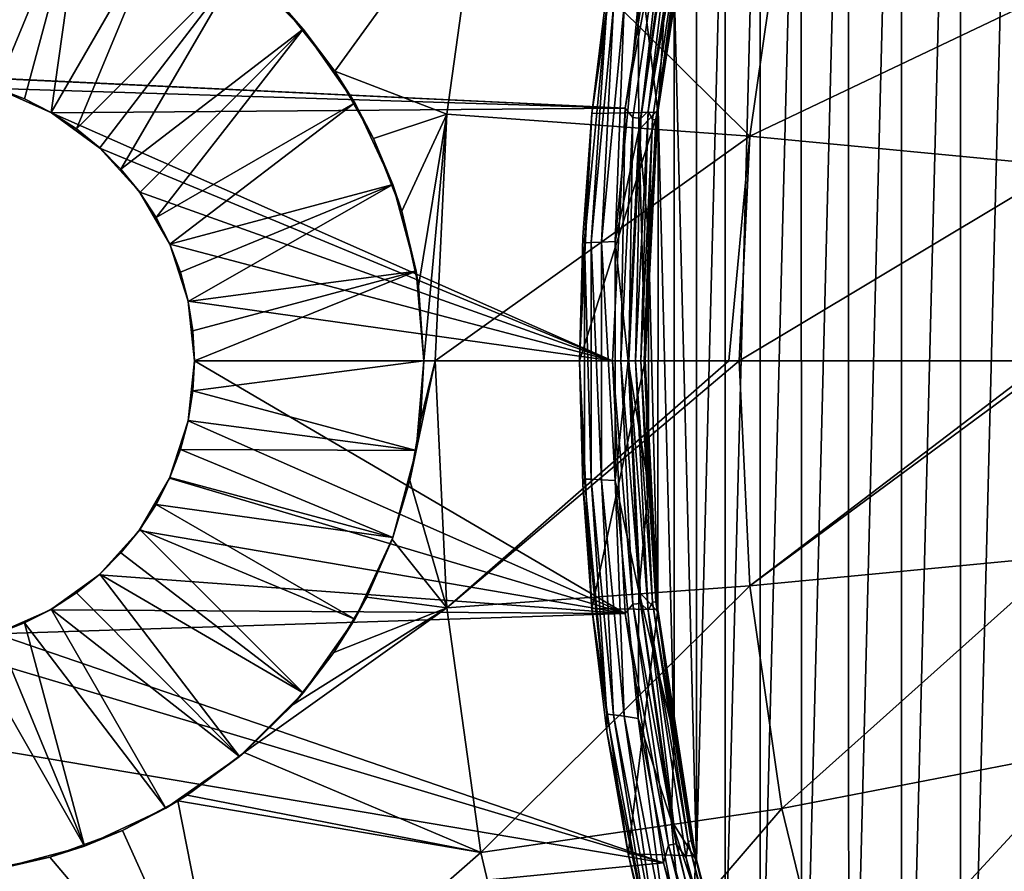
# Model space of a CAD drawing. Header units: millimetres. Extents: x -25 to 25, y -25 to 25.
# Tile 10 of 43: x -18.8 to -12.8, y -3.1 to 2.1. Entities that reach past the tile are written whole.
import ezdxf

# ---------------------------------------------------------------- set-up
doc = ezdxf.new("R2010")
doc.units = ezdxf.units.MM
doc.header["$LTSCALE"] = 65.185185
for name, color, linetype in [('1', 7, 'CONTINUOUS'), ('2', 7, 'CONTINUOUS'), ('3', 7, 'CONTINUOUS'), ('33', 7, 'CONTINUOUS'), ('34', 7, 'CONTINUOUS'), ('35', 7, 'CONTINUOUS'), ('36', 7, 'CONTINUOUS'), ('37', 7, 'CONTINUOUS'), ('38', 7, 'CONTINUOUS'), ('4', 7, 'CONTINUOUS'), ('5', 7, 'CONTINUOUS'), ('55', 7, 'CONTINUOUS'), ('56', 7, 'CONTINUOUS'), ('57', 7, 'CONTINUOUS'), ('58', 7, 'CONTINUOUS'), ('75', 7, 'CONTINUOUS'), ('76', 7, 'CONTINUOUS'), ('77', 7, 'CONTINUOUS'), ('78', 7, 'CONTINUOUS'), ('9', 7, 'CONTINUOUS')]:
    doc.layers.add(name, color=color, linetype=linetype)

msp = doc.modelspace()

# ---------------------------------------------------------------- linework, layer by layer
at = {"layer": '1', "linetype": 'Continuous'}
for points in [[(-14.6929, 3.0195, 3.8), (-14.923, 1.5175, 3.8), (-14.6929, 3.0195, 2.7), (-14.6929, 3.0195, 3.8)], [(-14.6929, 3.0195, 2.7), (-14.923, 1.5175, 3.8), (-14.923, 1.5175, 2.7), (-14.6929, 3.0195, 2.7)], [(-14.923, 1.5175, 2.7), (-15, 0, 3.8), (-15, 0, 2.7), (-14.923, 1.5175, 2.7)], [(-14.923, 1.5175, 3.8), (-15, 0, 3.8), (-14.923, 1.5175, 2.7), (-14.923, 1.5175, 3.8)]]:
    msp.add_3dface(points, dxfattribs=at)
at = {"layer": '2', "linetype": 'Continuous'}
for points in [[(-15, 0, 2.7), (-15, 0, 3.8), (-14.923, -1.5175, 3.8), (-15, 0, 2.7)], [(-15, 0, 2.7), (-14.923, -1.5175, 3.8), (-14.923, -1.5175, 2.7), (-15, 0, 2.7)], [(-14.923, -1.5175, 3.8), (-14.6929, -3.0195, 3.8), (-14.923, -1.5175, 2.7), (-14.923, -1.5175, 3.8)], [(-14.923, -1.5175, 2.7), (-14.6929, -3.0195, 3.8), (-14.6929, -3.0195, 2.7), (-14.923, -1.5175, 2.7)], [(-14.6929, -3.0195, 2.7), (-14.3121, -4.4904, 3.8), (-14.3121, -4.4904, 2.7), (-14.6929, -3.0195, 2.7)], [(-14.6929, -3.0195, 3.8), (-14.3121, -4.4904, 3.8), (-14.6929, -3.0195, 2.7), (-14.6929, -3.0195, 3.8)]]:
    msp.add_3dface(points, dxfattribs=at)
at = {"layer": '3', "linetype": 'Continuous'}
for points in [[(-21.6836, 3.717, 2.5), (-14.8869, 3.0685, 2.5), (-21.9207, 1.866, 2.5), (-21.6836, 3.717, 2.5)], [(-14.8869, 3.0685, 2.5), (-15.1214, 1.5434, 2.5), (-21.9207, 1.866, 2.5), (-14.8869, 3.0685, 2.5)], [(-21.9207, 1.866, 2.5), (-15.1214, 1.5434, 2.5), (-19.3145, 1.74, 2.5), (-21.9207, 1.866, 2.5)], [(-19.3145, 1.74, 2.5), (-15.1214, 1.5434, 2.5), (-18.9569, 1.6635, 2.5), (-19.3145, 1.74, 2.5)], [(-18.9569, 1.6635, 2.5), (-15.1214, 1.5434, 2.5), (-18.6227, 1.5141, 2.5), (-18.9569, 1.6635, 2.5)], [(-15.1214, 1.5434, 2.5), (-15.2, 0, 2.5), (-18.6227, 1.5141, 2.5), (-15.1214, 1.5434, 2.5)], [(-18.6227, 1.5141, 2.5), (-15.2, 0, 2.5), (-18.3276, 1.2992, 2.5), (-18.6227, 1.5141, 2.5)], [(-18.3276, 1.2992, 2.5), (-15.2, 0, 2.5), (-18.0846, 1.029, 2.5), (-18.3276, 1.2992, 2.5)], [(-18.0846, 1.029, 2.5), (-15.2, 0, 2.5), (-17.9017, 0.7125, 2.5), (-18.0846, 1.029, 2.5)], [(-17.9017, 0.7125, 2.5), (-15.2, 0, 2.5), (-17.7883, 0.3643, 2.5), (-17.9017, 0.7125, 2.5)], [(-15.2, 0, 2.5), (-17.75, 0, 2.5), (-17.7883, 0.3643, 2.5), (-15.2, 0, 2.5)], [(-17.75, 0, 2.5), (-15.1217, -1.5403, 2.5), (-17.7887, -0.3659, 2.5), (-17.75, 0, 2.5)], [(-15.2, 0, 2.5), (-15.1217, -1.5403, 2.5), (-17.75, 0, 2.5), (-15.2, 0, 2.5)], [(-17.7887, -0.3659, 2.5), (-15.1217, -1.5403, 2.5), (-17.9033, -0.7161, 2.5), (-17.7887, -0.3659, 2.5)], [(-17.9033, -0.7161, 2.5), (-15.1217, -1.5403, 2.5), (-18.0882, -1.034, 2.5), (-17.9033, -0.7161, 2.5)], [(-18.0882, -1.034, 2.5), (-15.1217, -1.5403, 2.5), (-18.3332, -1.3043, 2.5), (-18.0882, -1.034, 2.5)], [(-18.3332, -1.3043, 2.5), (-15.1217, -1.5403, 2.5), (-18.6292, -1.5179, 2.5), (-18.3332, -1.3043, 2.5)], [(-18.6292, -1.5179, 2.5), (-15.1217, -1.5403, 2.5), (-18.9632, -1.6655, 2.5), (-18.6292, -1.5179, 2.5)], [(-15.1217, -1.5403, 2.5), (-14.8882, -3.0625, 2.5), (-18.9632, -1.6655, 2.5), (-15.1217, -1.5403, 2.5)], [(-18.9632, -1.6655, 2.5), (-14.8882, -3.0625, 2.5), (-19.3203, -1.7407, 2.5), (-18.9632, -1.6655, 2.5)], [(-14.8882, -3.0625, 2.5), (-21.9201, -1.8723, 2.5), (-19.3203, -1.7407, 2.5), (-14.8882, -3.0625, 2.5)], [(-21.9201, -1.8723, 2.5), (-14.8882, -3.0625, 2.5), (-21.682, -3.7267, 2.5), (-21.9201, -1.8723, 2.5)], [(-14.8882, -3.0625, 2.5), (-14.502, -4.5531, 2.5), (-21.682, -3.7267, 2.5), (-14.8882, -3.0625, 2.5)]]:
    msp.add_3dface(points, dxfattribs=at)
at = {"layer": '33', "linetype": 'Continuous'}
for points in [[(-18.9592, 1.6643, 2.7), (-18.9569, 1.6635, 2.5), (-18.7882, 1.5987, 2.7), (-18.9592, 1.6643, 2.7)], [(-18.9569, 1.6635, 2.5), (-18.6227, 1.5141, 2.5), (-18.7882, 1.5987, 2.7), (-18.9569, 1.6635, 2.5)], [(-18.7882, 1.5987, 2.7), (-18.6227, 1.5141, 2.5), (-18.625, 1.5155, 2.7), (-18.7882, 1.5987, 2.7)], [(-18.625, 1.5155, 2.7), (-18.6227, 1.5141, 2.5), (-18.4714, 1.4158, 2.7), (-18.625, 1.5155, 2.7)], [(-18.6227, 1.5141, 2.5), (-18.3276, 1.2992, 2.5), (-18.4714, 1.4158, 2.7), (-18.6227, 1.5141, 2.5)], [(-18.4714, 1.4158, 2.7), (-18.3276, 1.2992, 2.5), (-18.329, 1.3005, 2.7), (-18.4714, 1.4158, 2.7)], [(-18.329, 1.3005, 2.7), (-18.3276, 1.2992, 2.5), (-18.1995, 1.171, 2.7), (-18.329, 1.3005, 2.7)], [(-18.3276, 1.2992, 2.5), (-18.0846, 1.029, 2.5), (-18.1995, 1.171, 2.7), (-18.3276, 1.2992, 2.5)], [(-18.1995, 1.171, 2.7), (-18.0846, 1.029, 2.5), (-18.0842, 1.0286, 2.7), (-18.1995, 1.171, 2.7)], [(-18.0846, 1.029, 2.5), (-17.9017, 0.7125, 2.5), (-18.0842, 1.0286, 2.7), (-18.0846, 1.029, 2.5)], [(-18.0842, 1.0286, 2.7), (-17.9017, 0.7125, 2.5), (-17.9845, 0.875, 2.7), (-18.0842, 1.0286, 2.7)], [(-17.9845, 0.875, 2.7), (-17.9017, 0.7125, 2.5), (-17.9013, 0.7118, 2.7), (-17.9845, 0.875, 2.7)], [(-17.9017, 0.7125, 2.5), (-17.7883, 0.3643, 2.5), (-17.9013, 0.7118, 2.7), (-17.9017, 0.7125, 2.5)], [(-17.9013, 0.7118, 2.7), (-17.7883, 0.3643, 2.5), (-17.8357, 0.5408, 2.7), (-17.9013, 0.7118, 2.7)], [(-17.8357, 0.5408, 2.7), (-17.7883, 0.3643, 2.5), (-17.7882, 0.3638, 2.7), (-17.8357, 0.5408, 2.7)], [(-17.7883, 0.3643, 2.5), (-17.75, 0, 2.5), (-17.7882, 0.3638, 2.7), (-17.7883, 0.3643, 2.5)], [(-17.7882, 0.3638, 2.7), (-17.75, 0, 2.5), (-17.7596, 0.1829, 2.7), (-17.7882, 0.3638, 2.7)], [(-17.7596, 0.1829, 2.7), (-17.75, 0, 2.5), (-17.75, 0, 2.7), (-17.7596, 0.1829, 2.7)]]:
    msp.add_3dface(points, dxfattribs=at)
at = {"layer": '34', "linetype": 'Continuous'}
for points in [[(-17.75, 0, 2.5), (-17.7887, -0.3659, 2.5), (-17.75, 0, 2.7), (-17.75, 0, 2.5)], [(-17.75, 0, 2.7), (-17.7887, -0.3659, 2.5), (-17.7596, -0.1829, 2.7), (-17.75, 0, 2.7)], [(-17.7596, -0.1829, 2.7), (-17.7887, -0.3659, 2.5), (-17.7882, -0.3638, 2.7), (-17.7596, -0.1829, 2.7)], [(-17.7887, -0.3659, 2.5), (-17.9033, -0.7161, 2.5), (-17.8357, -0.5408, 2.7), (-17.7887, -0.3659, 2.5)], [(-17.7882, -0.3638, 2.7), (-17.7887, -0.3659, 2.5), (-17.8357, -0.5408, 2.7), (-17.7882, -0.3638, 2.7)], [(-17.8357, -0.5408, 2.7), (-17.9033, -0.7161, 2.5), (-17.9013, -0.7118, 2.7), (-17.8357, -0.5408, 2.7)], [(-17.9033, -0.7161, 2.5), (-18.0882, -1.034, 2.5), (-17.9845, -0.875, 2.7), (-17.9033, -0.7161, 2.5)], [(-17.9013, -0.7118, 2.7), (-17.9033, -0.7161, 2.5), (-17.9845, -0.875, 2.7), (-17.9013, -0.7118, 2.7)], [(-17.9845, -0.875, 2.7), (-18.0882, -1.034, 2.5), (-18.0842, -1.0286, 2.7), (-17.9845, -0.875, 2.7)], [(-18.0882, -1.034, 2.5), (-18.3332, -1.3043, 2.5), (-18.1995, -1.171, 2.7), (-18.0882, -1.034, 2.5)], [(-18.0842, -1.0286, 2.7), (-18.0882, -1.034, 2.5), (-18.1995, -1.171, 2.7), (-18.0842, -1.0286, 2.7)], [(-18.1995, -1.171, 2.7), (-18.3332, -1.3043, 2.5), (-18.329, -1.3005, 2.7), (-18.1995, -1.171, 2.7)], [(-18.3332, -1.3043, 2.5), (-18.6292, -1.5179, 2.5), (-18.4714, -1.4158, 2.7), (-18.3332, -1.3043, 2.5)], [(-18.329, -1.3005, 2.7), (-18.3332, -1.3043, 2.5), (-18.4714, -1.4158, 2.7), (-18.329, -1.3005, 2.7)], [(-18.4714, -1.4158, 2.7), (-18.6292, -1.5179, 2.5), (-18.625, -1.5155, 2.7), (-18.4714, -1.4158, 2.7)], [(-18.6292, -1.5179, 2.5), (-18.9632, -1.6655, 2.5), (-18.7882, -1.5987, 2.7), (-18.6292, -1.5179, 2.5)], [(-18.625, -1.5155, 2.7), (-18.6292, -1.5179, 2.5), (-18.7882, -1.5987, 2.7), (-18.625, -1.5155, 2.7)], [(-18.7882, -1.5987, 2.7), (-18.9632, -1.6655, 2.5), (-18.9592, -1.6643, 2.7), (-18.7882, -1.5987, 2.7)]]:
    msp.add_3dface(points, dxfattribs=at)
at = {"layer": '35', "linetype": 'Continuous'}
for points in [[(-17.087, 2.0248, 4.1), (-17.451, 2.3925, 9.4082), (-17.4752, 2.413, 4.1), (-17.087, 2.0248, 4.1)], [(-17.1886, 2.1401, 9.6124), (-17.451, 2.3925, 9.4082), (-17.087, 2.0248, 4.1), (-17.1886, 2.1401, 9.6124)], [(-16.8935, 1.7687, 9.8403), (-17.1886, 2.1401, 9.6124), (-17.087, 2.0248, 4.1), (-16.8935, 1.7687, 9.8403)], [(-16.772, 1.575, 4.1), (-16.8935, 1.7687, 9.8403), (-17.087, 2.0248, 4.1), (-16.772, 1.575, 4.1)], [(-16.6571, 1.3566, 10.0213), (-16.8935, 1.7687, 9.8403), (-16.772, 1.575, 4.1), (-16.6571, 1.3566, 10.0213)], [(-16.54, 1.0774, 4.1), (-16.6571, 1.3566, 10.0213), (-16.772, 1.575, 4.1), (-16.54, 1.0774, 4.1)], [(-16.4858, 0.9148, 10.1516), (-16.6571, 1.3566, 10.0213), (-16.54, 1.0774, 4.1), (-16.4858, 0.9148, 10.1516)], [(-16.3979, 0.547, 4.1), (-16.4858, 0.9148, 10.1516), (-16.54, 1.0774, 4.1), (-16.3979, 0.547, 4.1)], [(-16.3833, 0.4566, 10.2293), (-16.4858, 0.9148, 10.1516), (-16.3979, 0.547, 4.1), (-16.3833, 0.4566, 10.2293)], [(-16.35, 0, 4.1), (-16.3833, 0.4566, 10.2293), (-16.3979, 0.547, 4.1), (-16.35, 0, 4.1)], [(-16.35, 0, 10.2537), (-16.3833, 0.4566, 10.2293), (-16.35, 0, 4.1), (-16.35, 0, 10.2537)]]:
    msp.add_3dface(points, dxfattribs=at)
at = {"layer": '36', "linetype": 'Continuous'}
for points in [[(-16.35, 0, 10.2537), (-16.35, 0, 4.1), (-16.3979, -0.547, 4.1), (-16.35, 0, 10.2537)], [(-16.3712, -0.3647, 10.2384), (-16.35, 0, 10.2537), (-16.3979, -0.547, 4.1), (-16.3712, -0.3647, 10.2384)], [(-16.4356, -0.7295, 10.1897), (-16.3712, -0.3647, 10.2384), (-16.3979, -0.547, 4.1), (-16.4356, -0.7295, 10.1897)], [(-16.54, -1.0774, 4.1), (-16.4356, -0.7295, 10.1897), (-16.3979, -0.547, 4.1), (-16.54, -1.0774, 4.1)], [(-16.5446, -1.0901, 10.1069), (-16.4356, -0.7295, 10.1897), (-16.54, -1.0774, 4.1), (-16.5446, -1.0901, 10.1069)], [(-16.772, -1.575, 4.1), (-16.5446, -1.0901, 10.1069), (-16.54, -1.0774, 4.1), (-16.772, -1.575, 4.1)], [(-16.6994, -1.442, 9.9889), (-16.5446, -1.0901, 10.1069), (-16.772, -1.575, 4.1), (-16.6994, -1.442, 9.9889)], [(-16.9003, -1.7787, 9.8351), (-16.6994, -1.442, 9.9889), (-16.772, -1.575, 4.1), (-16.9003, -1.7787, 9.8351)], [(-17.087, -2.0248, 4.1), (-16.9003, -1.7787, 9.8351), (-16.772, -1.575, 4.1), (-17.087, -2.0248, 4.1)], [(-17.149, -2.0965, 9.6432), (-16.9003, -1.7787, 9.8351), (-17.087, -2.0248, 4.1), (-17.149, -2.0965, 9.6432)], [(-17.4752, -2.413, 4.1), (-17.149, -2.0965, 9.6432), (-17.087, -2.0248, 4.1), (-17.4752, -2.413, 4.1)], [(-17.4472, -2.3892, 9.4111), (-17.149, -2.0965, 9.6432), (-17.4752, -2.413, 4.1), (-17.4472, -2.3892, 9.4111)], [(-17.7952, -2.6488, 9.1377), (-17.4472, -2.3892, 9.4111), (-17.4752, -2.413, 4.1), (-17.7952, -2.6488, 9.1377)], [(-17.925, -2.728, 4.1), (-17.7952, -2.6488, 9.1377), (-17.4752, -2.413, 4.1), (-17.925, -2.728, 4.1)], [(-18.1901, -2.8647, 8.8236), (-17.852, -2.6845, 9.0928), (-17.925, -2.728, 4.1), (-18.1901, -2.8647, 8.8236)], [(-17.852, -2.6845, 9.0928), (-17.7952, -2.6488, 9.1377), (-17.925, -2.728, 4.1), (-17.852, -2.6845, 9.0928)], [(-18.4226, -2.96, 4.1), (-18.1901, -2.8647, 8.8236), (-17.925, -2.728, 4.1), (-18.4226, -2.96, 4.1)], [(-18.6327, -3.0282, 8.4665), (-18.1901, -2.8647, 8.8236), (-18.4226, -2.96, 4.1), (-18.6327, -3.0282, 8.4665)], [(-18.953, -3.1021, 4.1), (-18.6327, -3.0282, 8.4665), (-18.4226, -2.96, 4.1), (-18.953, -3.1021, 4.1)], [(-19.1156, -3.1265, 8.0711), (-18.6327, -3.0282, 8.4665), (-18.953, -3.1021, 4.1), (-19.1156, -3.1265, 8.0711)]]:
    msp.add_3dface(points, dxfattribs=at)
at = {"layer": '37', "linetype": 'Continuous'}
for points in [[(-18.9592, 1.6643, 2.7), (-18.4226, 2.96, 4.1), (-18.953, 3.1021, 4.1), (-18.9592, 1.6643, 2.7)], [(-18.9592, 1.6643, 2.7), (-18.7882, 1.5987, 2.7), (-18.4226, 2.96, 4.1), (-18.9592, 1.6643, 2.7)], [(-18.7882, 1.5987, 2.7), (-18.625, 1.5155, 2.7), (-18.4226, 2.96, 4.1), (-18.7882, 1.5987, 2.7)], [(-18.625, 1.5155, 2.7), (-17.925, 2.728, 4.1), (-18.4226, 2.96, 4.1), (-18.625, 1.5155, 2.7)], [(-18.625, 1.5155, 2.7), (-18.4714, 1.4158, 2.7), (-17.925, 2.728, 4.1), (-18.625, 1.5155, 2.7)], [(-18.4714, 1.4158, 2.7), (-17.4752, 2.413, 4.1), (-17.925, 2.728, 4.1), (-18.4714, 1.4158, 2.7)], [(-18.4714, 1.4158, 2.7), (-18.329, 1.3005, 2.7), (-17.4752, 2.413, 4.1), (-18.4714, 1.4158, 2.7)], [(-18.329, 1.3005, 2.7), (-18.1995, 1.171, 2.7), (-17.4752, 2.413, 4.1), (-18.329, 1.3005, 2.7)], [(-18.1995, 1.171, 2.7), (-17.087, 2.0248, 4.1), (-17.4752, 2.413, 4.1), (-18.1995, 1.171, 2.7)], [(-18.1995, 1.171, 2.7), (-18.0842, 1.0286, 2.7), (-17.087, 2.0248, 4.1), (-18.1995, 1.171, 2.7)], [(-18.0842, 1.0286, 2.7), (-17.9845, 0.875, 2.7), (-17.087, 2.0248, 4.1), (-18.0842, 1.0286, 2.7)], [(-17.9845, 0.875, 2.7), (-16.772, 1.575, 4.1), (-17.087, 2.0248, 4.1), (-17.9845, 0.875, 2.7)], [(-17.9845, 0.875, 2.7), (-17.9013, 0.7118, 2.7), (-16.772, 1.575, 4.1), (-17.9845, 0.875, 2.7)], [(-17.9013, 0.7118, 2.7), (-16.54, 1.0774, 4.1), (-16.772, 1.575, 4.1), (-17.9013, 0.7118, 2.7)], [(-17.9013, 0.7118, 2.7), (-17.8357, 0.5408, 2.7), (-16.54, 1.0774, 4.1), (-17.9013, 0.7118, 2.7)], [(-17.8357, 0.5408, 2.7), (-17.7882, 0.3638, 2.7), (-16.54, 1.0774, 4.1), (-17.8357, 0.5408, 2.7)], [(-17.7882, 0.3638, 2.7), (-16.3979, 0.547, 4.1), (-16.54, 1.0774, 4.1), (-17.7882, 0.3638, 2.7)], [(-17.7882, 0.3638, 2.7), (-17.7596, 0.1829, 2.7), (-16.3979, 0.547, 4.1), (-17.7882, 0.3638, 2.7)], [(-17.7596, 0.1829, 2.7), (-17.75, 0, 2.7), (-16.3979, 0.547, 4.1), (-17.7596, 0.1829, 2.7)], [(-17.75, 0, 2.7), (-16.35, 0, 4.1), (-16.3979, 0.547, 4.1), (-17.75, 0, 2.7)]]:
    msp.add_3dface(points, dxfattribs=at)
at = {"layer": '38', "linetype": 'Continuous'}
for points in [[(-17.75, 0, 2.7), (-17.7596, -0.1829, 2.7), (-16.35, 0, 4.1), (-17.75, 0, 2.7)], [(-16.35, 0, 4.1), (-17.7596, -0.1829, 2.7), (-16.3979, -0.547, 4.1), (-16.35, 0, 4.1)], [(-17.7596, -0.1829, 2.7), (-17.7882, -0.3638, 2.7), (-16.3979, -0.547, 4.1), (-17.7596, -0.1829, 2.7)], [(-17.7882, -0.3638, 2.7), (-17.8357, -0.5408, 2.7), (-16.3979, -0.547, 4.1), (-17.7882, -0.3638, 2.7)], [(-17.8357, -0.5408, 2.7), (-17.9013, -0.7118, 2.7), (-16.54, -1.0774, 4.1), (-17.8357, -0.5408, 2.7)], [(-17.8357, -0.5408, 2.7), (-16.54, -1.0774, 4.1), (-16.3979, -0.547, 4.1), (-17.8357, -0.5408, 2.7)], [(-17.9013, -0.7118, 2.7), (-17.9845, -0.875, 2.7), (-16.54, -1.0774, 4.1), (-17.9013, -0.7118, 2.7)], [(-17.9845, -0.875, 2.7), (-18.0842, -1.0286, 2.7), (-16.772, -1.575, 4.1), (-17.9845, -0.875, 2.7)], [(-17.9845, -0.875, 2.7), (-16.772, -1.575, 4.1), (-16.54, -1.0774, 4.1), (-17.9845, -0.875, 2.7)], [(-18.0842, -1.0286, 2.7), (-18.1995, -1.171, 2.7), (-17.087, -2.0248, 4.1), (-18.0842, -1.0286, 2.7)], [(-18.0842, -1.0286, 2.7), (-17.087, -2.0248, 4.1), (-16.772, -1.575, 4.1), (-18.0842, -1.0286, 2.7)], [(-18.1995, -1.171, 2.7), (-18.329, -1.3005, 2.7), (-17.087, -2.0248, 4.1), (-18.1995, -1.171, 2.7)], [(-18.329, -1.3005, 2.7), (-18.4714, -1.4158, 2.7), (-17.4752, -2.413, 4.1), (-18.329, -1.3005, 2.7)], [(-18.329, -1.3005, 2.7), (-17.4752, -2.413, 4.1), (-17.087, -2.0248, 4.1), (-18.329, -1.3005, 2.7)], [(-18.4714, -1.4158, 2.7), (-18.625, -1.5155, 2.7), (-17.4752, -2.413, 4.1), (-18.4714, -1.4158, 2.7)], [(-18.625, -1.5155, 2.7), (-18.7882, -1.5987, 2.7), (-17.925, -2.728, 4.1), (-18.625, -1.5155, 2.7)], [(-18.625, -1.5155, 2.7), (-17.925, -2.728, 4.1), (-17.4752, -2.413, 4.1), (-18.625, -1.5155, 2.7)], [(-18.7882, -1.5987, 2.7), (-18.9592, -1.6643, 2.7), (-18.4226, -2.96, 4.1), (-18.7882, -1.5987, 2.7)], [(-18.7882, -1.5987, 2.7), (-18.4226, -2.96, 4.1), (-17.925, -2.728, 4.1), (-18.7882, -1.5987, 2.7)], [(-18.9592, -1.6643, 2.7), (-19.1362, -1.7118, 2.7), (-18.4226, -2.96, 4.1), (-18.9592, -1.6643, 2.7)], [(-19.1362, -1.7118, 2.7), (-18.953, -3.1021, 4.1), (-18.4226, -2.96, 4.1), (-19.1362, -1.7118, 2.7)]]:
    msp.add_3dface(points, dxfattribs=at)
at = {"layer": '4', "linetype": 'Continuous'}
for points in [[(-16.8935, 1.7687, 9.8403), (-16.0024, 2.9995, 10.298), (-17.1886, 2.1401, 9.6124), (-16.8935, 1.7687, 9.8403)], [(-16.2113, 1.5062, 10.298), (-16.0024, 2.9995, 10.298), (-16.8935, 1.7687, 9.8403), (-16.2113, 1.5062, 10.298)], [(-16.2113, 1.5062, 10.298), (-14.3608, 1.3713, 11.3778), (-16.0024, 2.9995, 10.298), (-16.2113, 1.5062, 10.298)], [(-14.3608, 1.3713, 11.3778), (-14.1654, 2.7302, 11.3778), (-16.0024, 2.9995, 10.298), (-14.3608, 1.3713, 11.3778)], [(-14.3608, 1.3713, 11.3778), (-12.2741, 2.3656, 12.3246), (-14.1654, 2.7302, 11.3778), (-14.3608, 1.3713, 11.3778)], [(-12.4434, 1.1882, 12.3246), (-12.2741, 2.3656, 12.3246), (-14.3608, 1.3713, 11.3778), (-12.4434, 1.1882, 12.3246)], [(-16.6571, 1.3566, 10.0213), (-16.2113, 1.5062, 10.298), (-16.8935, 1.7687, 9.8403), (-16.6571, 1.3566, 10.0213)], [(-16.4858, 0.9148, 10.1516), (-16.2113, 1.5062, 10.298), (-16.6571, 1.3566, 10.0213), (-16.4858, 0.9148, 10.1516)], [(-16.3833, 0.4566, 10.2293), (-16.2113, 1.5062, 10.298), (-16.4858, 0.9148, 10.1516), (-16.3833, 0.4566, 10.2293)], [(-16.35, 0, 10.2537), (-16.2113, 1.5062, 10.298), (-16.3833, 0.4566, 10.2293), (-16.35, 0, 10.2537)], [(-16.2811, 0, 10.298), (-16.2113, 1.5062, 10.298), (-16.35, 0, 10.2537), (-16.2811, 0, 10.298)], [(-16.2811, 0, 10.298), (-14.3608, 1.3713, 11.3778), (-16.2113, 1.5062, 10.298), (-16.2811, 0, 10.298)], [(-14.4903, 0, 11.3433), (-14.3608, 1.3713, 11.3778), (-16.2811, 0, 10.298), (-14.4903, 0, 11.3433)], [(-14.4262, 0, 11.3778), (-14.3608, 1.3713, 11.3778), (-14.4903, 0, 11.3433), (-14.4262, 0, 11.3778)], [(-14.4262, 0, 11.3778), (-12.4434, 1.1882, 12.3246), (-14.3608, 1.3713, 11.3778), (-14.4262, 0, 11.3778)], [(-12.5572, 0, 12.2988), (-12.4434, 1.1882, 12.3246), (-14.4262, 0, 11.3778), (-12.5572, 0, 12.2988)]]:
    msp.add_3dface(points, dxfattribs=at)
at = {"layer": '5', "linetype": 'Continuous'}
for points in [[(-16.2811, 0, 10.298), (-16.4356, -0.7295, 10.1897), (-16.2113, -1.5062, 10.298), (-16.2811, 0, 10.298)], [(-16.4356, -0.7295, 10.1897), (-16.2811, 0, 10.298), (-16.3712, -0.3647, 10.2384), (-16.4356, -0.7295, 10.1897)], [(-16.2811, 0, 10.298), (-16.35, 0, 10.2537), (-16.3712, -0.3647, 10.2384), (-16.2811, 0, 10.298)], [(-14.4903, 0, 11.3433), (-16.2811, 0, 10.298), (-16.2113, -1.5062, 10.298), (-14.4903, 0, 11.3433)], [(-14.4262, 0, 11.3778), (-16.2113, -1.5062, 10.298), (-14.3608, -1.3713, 11.3778), (-14.4262, 0, 11.3778)], [(-14.4262, 0, 11.3778), (-14.4903, 0, 11.3433), (-16.2113, -1.5062, 10.298), (-14.4262, 0, 11.3778)], [(-12.5572, 0, 12.2988), (-14.4262, 0, 11.3778), (-14.3608, -1.3713, 11.3778), (-12.5572, 0, 12.2988)], [(-12.5, 0, 12.3246), (-14.3608, -1.3713, 11.3778), (-12.4434, -1.1882, 12.3246), (-12.5, 0, 12.3246)], [(-12.5, 0, 12.3246), (-12.5572, 0, 12.2988), (-14.3608, -1.3713, 11.3778), (-12.5, 0, 12.3246)], [(-16.4356, -0.7295, 10.1897), (-16.5446, -1.0901, 10.1069), (-16.2113, -1.5062, 10.298), (-16.4356, -0.7295, 10.1897)], [(-16.5446, -1.0901, 10.1069), (-16.6994, -1.442, 9.9889), (-16.2113, -1.5062, 10.298), (-16.5446, -1.0901, 10.1069)], [(-14.3608, -1.3713, 11.3778), (-14.1655, -2.7302, 11.3778), (-12.4434, -1.1882, 12.3246), (-14.3608, -1.3713, 11.3778)], [(-14.1655, -2.7302, 11.3778), (-12.2741, -2.3656, 12.3246), (-12.4434, -1.1882, 12.3246), (-14.1655, -2.7302, 11.3778)], [(-16.2113, -1.5062, 10.298), (-16.0024, -2.9995, 10.298), (-14.3608, -1.3713, 11.3778), (-16.2113, -1.5062, 10.298)], [(-14.3608, -1.3713, 11.3778), (-16.0024, -2.9995, 10.298), (-14.1655, -2.7302, 11.3778), (-14.3608, -1.3713, 11.3778)], [(-16.6994, -1.442, 9.9889), (-16.9003, -1.7787, 9.8351), (-16.2113, -1.5062, 10.298), (-16.6994, -1.442, 9.9889)], [(-16.2113, -1.5062, 10.298), (-17.4472, -2.3892, 9.4111), (-16.0024, -2.9995, 10.298), (-16.2113, -1.5062, 10.298)], [(-17.149, -2.0965, 9.6432), (-17.4472, -2.3892, 9.4111), (-16.2113, -1.5062, 10.298), (-17.149, -2.0965, 9.6432)], [(-16.9003, -1.7787, 9.8351), (-17.149, -2.0965, 9.6432), (-16.2113, -1.5062, 10.298), (-16.9003, -1.7787, 9.8351)], [(-17.4472, -2.3892, 9.4111), (-17.7952, -2.6488, 9.1377), (-16.0024, -2.9995, 10.298), (-17.4472, -2.3892, 9.4111)], [(-14.1655, -2.7302, 11.3778), (-13.8418, -4.0643, 11.3778), (-12.2741, -2.3656, 12.3246), (-14.1655, -2.7302, 11.3778)], [(-13.8418, -4.0643, 11.3778), (-11.9936, -3.5217, 12.3246), (-12.2741, -2.3656, 12.3246), (-13.8418, -4.0643, 11.3778)], [(-17.5274, -4.3354, 9.0907), (-17.852, -2.6845, 9.0928), (-18.1901, -2.8647, 8.8236), (-17.5274, -4.3354, 9.0907)], [(-17.7952, -2.6488, 9.1377), (-17.852, -2.6845, 9.0928), (-16.0024, -2.9995, 10.298), (-17.7952, -2.6488, 9.1377)], [(-17.852, -2.6845, 9.0928), (-17.5274, -4.3354, 9.0907), (-16.0024, -2.9995, 10.298), (-17.852, -2.6845, 9.0928)], [(-16.0024, -2.9995, 10.298), (-15.6563, -4.467, 10.298), (-14.1655, -2.7302, 11.3778), (-16.0024, -2.9995, 10.298)], [(-14.1655, -2.7302, 11.3778), (-15.6563, -4.467, 10.298), (-13.8418, -4.0643, 11.3778), (-14.1655, -2.7302, 11.3778)], [(-18.6327, -3.0282, 8.4665), (-17.5274, -4.3354, 9.0907), (-18.1901, -2.8647, 8.8236), (-18.6327, -3.0282, 8.4665)], [(-16.0024, -2.9995, 10.298), (-17.5274, -4.3354, 9.0907), (-15.6563, -4.467, 10.298), (-16.0024, -2.9995, 10.298)], [(-19.1156, -3.1265, 8.0711), (-17.5274, -4.3354, 9.0907), (-18.6327, -3.0282, 8.4665), (-19.1156, -3.1265, 8.0711)]]:
    msp.add_3dface(points, dxfattribs=at)
at = {"layer": '55', "linetype": 'Continuous'}
for points in [[(-14.7503, 3.0313, 2.5586), (-14.7381, 2.9316, 2.6), (-14.9813, 1.5235, 2.5586), (-14.7503, 3.0313, 2.5586)], [(-14.6929, 3.0195, 2.7), (-14.923, 1.5175, 2.7), (-14.7185, 2.9277, 2.6482), (-14.6929, 3.0195, 2.7)], [(-14.7381, 2.9316, 2.6), (-14.9545, 1.4729, 2.6), (-14.9813, 1.5235, 2.5586), (-14.7381, 2.9316, 2.6)], [(-14.7381, 2.9316, 2.6), (-14.9346, 1.4709, 2.6482), (-14.9545, 1.4729, 2.6), (-14.7381, 2.9316, 2.6)], [(-14.7185, 2.9277, 2.6482), (-14.9346, 1.4709, 2.6482), (-14.7381, 2.9316, 2.6), (-14.7185, 2.9277, 2.6482)], [(-14.7185, 2.9277, 2.6482), (-14.923, 1.5175, 2.7), (-14.9346, 1.4709, 2.6482), (-14.7185, 2.9277, 2.6482)], [(-14.9813, 1.5235, 2.5586), (-15.0268, 0, 2.6), (-15.0586, 0, 2.5586), (-14.9813, 1.5235, 2.5586)], [(-14.9545, 1.4729, 2.6), (-15.0268, 0, 2.6), (-14.9813, 1.5235, 2.5586), (-14.9545, 1.4729, 2.6)], [(-14.923, 1.5175, 2.7), (-15, 0, 2.7), (-14.9346, 1.4709, 2.6482), (-14.923, 1.5175, 2.7)], [(-14.9545, 1.4729, 2.6), (-15.0068, 0, 2.6482), (-15.0268, 0, 2.6), (-14.9545, 1.4729, 2.6)], [(-14.9346, 1.4709, 2.6482), (-15.0068, 0, 2.6482), (-14.9545, 1.4729, 2.6), (-14.9346, 1.4709, 2.6482)], [(-14.9346, 1.4709, 2.6482), (-15, 0, 2.7), (-15.0068, 0, 2.6482), (-14.9346, 1.4709, 2.6482)]]:
    msp.add_3dface(points, dxfattribs=at)
at = {"layer": '56', "linetype": 'Continuous'}
for points in [[(-15.1214, 1.5434, 2.5), (-14.8869, 3.0685, 2.5), (-14.8572, 2.9553, 2.5068), (-15.1214, 1.5434, 2.5)], [(-14.7503, 3.0313, 2.5586), (-14.9813, 1.5235, 2.5586), (-14.8099, 2.9459, 2.5268), (-14.7503, 3.0313, 2.5586)], [(-15.0753, 1.4848, 2.5068), (-15.1214, 1.5434, 2.5), (-14.8572, 2.9553, 2.5068), (-15.0753, 1.4848, 2.5068)], [(-15.0753, 1.4848, 2.5068), (-14.8572, 2.9553, 2.5068), (-15.0273, 1.4801, 2.5268), (-15.0753, 1.4848, 2.5068)], [(-14.8572, 2.9553, 2.5068), (-14.8099, 2.9459, 2.5268), (-15.0273, 1.4801, 2.5268), (-14.8572, 2.9553, 2.5068)], [(-14.8099, 2.9459, 2.5268), (-14.9813, 1.5235, 2.5586), (-15.0273, 1.4801, 2.5268), (-14.8099, 2.9459, 2.5268)], [(-15.2, 0, 2.5), (-15.1214, 1.5434, 2.5), (-15.1483, 0, 2.5068), (-15.2, 0, 2.5)], [(-15.1483, 0, 2.5068), (-15.1214, 1.5434, 2.5), (-15.0753, 1.4848, 2.5068), (-15.1483, 0, 2.5068)], [(-14.9813, 1.5235, 2.5586), (-15.0586, 0, 2.5586), (-15.0273, 1.4801, 2.5268), (-14.9813, 1.5235, 2.5586)], [(-15.1483, 0, 2.5068), (-15.0753, 1.4848, 2.5068), (-15.1, 0, 2.5268), (-15.1483, 0, 2.5068)], [(-15.0753, 1.4848, 2.5068), (-15.0273, 1.4801, 2.5268), (-15.1, 0, 2.5268), (-15.0753, 1.4848, 2.5068)], [(-15.0273, 1.4801, 2.5268), (-15.0586, 0, 2.5586), (-15.1, 0, 2.5268), (-15.0273, 1.4801, 2.5268)]]:
    msp.add_3dface(points, dxfattribs=at)
at = {"layer": '57', "linetype": 'Continuous'}
for points in [[(-15.0586, 0, 2.5586), (-14.9545, -1.4729, 2.6), (-14.9813, -1.5235, 2.5586), (-15.0586, 0, 2.5586)], [(-15.0586, 0, 2.5586), (-15.0268, 0, 2.6), (-14.9545, -1.4729, 2.6), (-15.0586, 0, 2.5586)], [(-15.0268, 0, 2.6), (-15.0068, 0, 2.6482), (-14.9346, -1.4709, 2.6482), (-15.0268, 0, 2.6)], [(-15.0268, 0, 2.6), (-14.9346, -1.4709, 2.6482), (-14.9545, -1.4729, 2.6), (-15.0268, 0, 2.6)], [(-15.0068, 0, 2.6482), (-14.923, -1.5175, 2.7), (-14.9346, -1.4709, 2.6482), (-15.0068, 0, 2.6482)], [(-15, 0, 2.7), (-14.923, -1.5175, 2.7), (-15.0068, 0, 2.6482), (-15, 0, 2.7)], [(-14.9545, -1.4729, 2.6), (-14.7381, -2.9316, 2.6), (-14.9813, -1.5235, 2.5586), (-14.9545, -1.4729, 2.6)], [(-14.9346, -1.4709, 2.6482), (-14.7185, -2.9277, 2.6482), (-14.9545, -1.4729, 2.6), (-14.9346, -1.4709, 2.6482)], [(-14.9545, -1.4729, 2.6), (-14.7185, -2.9277, 2.6482), (-14.7381, -2.9316, 2.6), (-14.9545, -1.4729, 2.6)], [(-14.9346, -1.4709, 2.6482), (-14.923, -1.5175, 2.7), (-14.7185, -2.9277, 2.6482), (-14.9346, -1.4709, 2.6482)], [(-14.9813, -1.5235, 2.5586), (-14.7381, -2.9316, 2.6), (-14.7503, -3.0313, 2.5586), (-14.9813, -1.5235, 2.5586)], [(-14.923, -1.5175, 2.7), (-14.6929, -3.0195, 2.7), (-14.7185, -2.9277, 2.6482), (-14.923, -1.5175, 2.7)], [(-14.7381, -2.9316, 2.6), (-14.3798, -4.3621, 2.6), (-14.7503, -3.0313, 2.5586), (-14.7381, -2.9316, 2.6)], [(-14.7185, -2.9277, 2.6482), (-14.3606, -4.3562, 2.6482), (-14.7381, -2.9316, 2.6), (-14.7185, -2.9277, 2.6482)], [(-14.7381, -2.9316, 2.6), (-14.3606, -4.3562, 2.6482), (-14.3798, -4.3621, 2.6), (-14.7381, -2.9316, 2.6)], [(-14.7185, -2.9277, 2.6482), (-14.6929, -3.0195, 2.7), (-14.3606, -4.3562, 2.6482), (-14.7185, -2.9277, 2.6482)], [(-14.7503, -3.0313, 2.5586), (-14.3798, -4.3621, 2.6), (-14.368, -4.508, 2.5586), (-14.7503, -3.0313, 2.5586)], [(-14.6929, -3.0195, 2.7), (-14.3121, -4.4904, 2.7), (-14.3606, -4.3562, 2.6482), (-14.6929, -3.0195, 2.7)]]:
    msp.add_3dface(points, dxfattribs=at)
at = {"layer": '58', "linetype": 'Continuous'}
for points in [[(-15.1217, -1.5403, 2.5), (-15.2, 0, 2.5), (-15.0753, -1.4848, 2.5068), (-15.1217, -1.5403, 2.5)], [(-15.2, 0, 2.5), (-15.1483, 0, 2.5068), (-15.0753, -1.4848, 2.5068), (-15.2, 0, 2.5)], [(-15.1483, 0, 2.5068), (-15.1, 0, 2.5268), (-15.0273, -1.4801, 2.5268), (-15.1483, 0, 2.5068)], [(-15.0753, -1.4848, 2.5068), (-15.1483, 0, 2.5068), (-15.0273, -1.4801, 2.5268), (-15.0753, -1.4848, 2.5068)], [(-15.1, 0, 2.5268), (-14.9813, -1.5235, 2.5586), (-15.0273, -1.4801, 2.5268), (-15.1, 0, 2.5268)], [(-15.1, 0, 2.5268), (-15.0586, 0, 2.5586), (-14.9813, -1.5235, 2.5586), (-15.1, 0, 2.5268)], [(-14.8572, -2.9553, 2.5068), (-15.1217, -1.5403, 2.5), (-15.0753, -1.4848, 2.5068), (-14.8572, -2.9553, 2.5068)], [(-15.0753, -1.4848, 2.5068), (-15.0273, -1.4801, 2.5268), (-14.8099, -2.9459, 2.5268), (-15.0753, -1.4848, 2.5068)], [(-14.8572, -2.9553, 2.5068), (-15.0753, -1.4848, 2.5068), (-14.8099, -2.9459, 2.5268), (-14.8572, -2.9553, 2.5068)], [(-15.0273, -1.4801, 2.5268), (-14.9813, -1.5235, 2.5586), (-14.8099, -2.9459, 2.5268), (-15.0273, -1.4801, 2.5268)], [(-14.8882, -3.0625, 2.5), (-15.1217, -1.5403, 2.5), (-14.8572, -2.9553, 2.5068), (-14.8882, -3.0625, 2.5)], [(-14.9813, -1.5235, 2.5586), (-14.7503, -3.0313, 2.5586), (-14.8099, -2.9459, 2.5268), (-14.9813, -1.5235, 2.5586)], [(-14.496, -4.3973, 2.5068), (-14.8882, -3.0625, 2.5), (-14.8572, -2.9553, 2.5068), (-14.496, -4.3973, 2.5068)], [(-14.8572, -2.9553, 2.5068), (-14.8099, -2.9459, 2.5268), (-14.4498, -4.3833, 2.5268), (-14.8572, -2.9553, 2.5068)], [(-14.496, -4.3973, 2.5068), (-14.8572, -2.9553, 2.5068), (-14.4498, -4.3833, 2.5268), (-14.496, -4.3973, 2.5068)], [(-14.8099, -2.9459, 2.5268), (-14.7503, -3.0313, 2.5586), (-14.4498, -4.3833, 2.5268), (-14.8099, -2.9459, 2.5268)], [(-14.502, -4.5531, 2.5), (-14.8882, -3.0625, 2.5), (-14.496, -4.3973, 2.5068), (-14.502, -4.5531, 2.5)], [(-14.7503, -3.0313, 2.5586), (-14.368, -4.508, 2.5586), (-14.4498, -4.3833, 2.5268), (-14.7503, -3.0313, 2.5586)]]:
    msp.add_3dface(points, dxfattribs=at)
at = {"layer": '75', "linetype": 'Continuous'}
for points in [[(-15.3257, 1.5107, 4.2), (-14.923, 1.5175, 3.8), (-15.1036, 3.0069, 4.2), (-15.3257, 1.5107, 4.2)], [(-14.923, 1.5175, 3.8), (-14.6929, 3.0195, 3.8), (-15.1036, 3.0069, 4.2), (-14.923, 1.5175, 3.8)], [(-15, 0, 3.8), (-14.923, 1.5175, 3.8), (-15.4, 0, 4.2), (-15, 0, 3.8)], [(-15.4, 0, 4.2), (-14.923, 1.5175, 3.8), (-15.3257, 1.5107, 4.2), (-15.4, 0, 4.2)]]:
    msp.add_3dface(points, dxfattribs=at)
at = {"layer": '76', "linetype": 'Continuous'}
for points in [[(-15, 0, 3.8), (-15.4, 0, 4.2), (-15.3257, -1.5107, 4.2), (-15, 0, 3.8)], [(-14.923, -1.5175, 3.8), (-15, 0, 3.8), (-15.3257, -1.5107, 4.2), (-14.923, -1.5175, 3.8)], [(-15.1036, -3.0069, 4.2), (-14.923, -1.5175, 3.8), (-15.3257, -1.5107, 4.2), (-15.1036, -3.0069, 4.2)], [(-14.6929, -3.0195, 3.8), (-14.923, -1.5175, 3.8), (-15.1036, -3.0069, 4.2), (-14.6929, -3.0195, 3.8)], [(-14.7358, -4.4741, 4.2), (-14.6929, -3.0195, 3.8), (-15.1036, -3.0069, 4.2), (-14.7358, -4.4741, 4.2)], [(-14.3121, -4.4904, 3.8), (-14.6929, -3.0195, 3.8), (-14.7358, -4.4741, 4.2), (-14.3121, -4.4904, 3.8)]]:
    msp.add_3dface(points, dxfattribs=at)
at = {"layer": '77', "linetype": 'Continuous'}
for points in [[(-14.8411, 2.803, 9.4864), (-15.0378, 1.4076, 9.4864), (-15.0427, 2.1816, 9.4464), (-14.8411, 2.803, 9.4864)], [(-14.8411, 2.803, 9.4864), (-14.9213, 1.5339, 9.5), (-15.0378, 1.4076, 9.4864), (-14.8411, 2.803, 9.4864)], [(-14.8232, 2.2955, 9.5), (-14.9213, 1.5339, 9.5), (-14.8411, 2.803, 9.4864), (-14.8232, 2.2955, 9.5)], [(-15.3257, 1.5107, 9.1), (-15.233, 2.2616, 9.1), (-15.2347, 2.1562, 9.2031), (-15.3257, 1.5107, 9.1)], [(-15.2658, 0.7249, 9.3827), (-15.1938, 2.1601, 9.2997), (-15.1284, 2.1682, 9.3827), (-15.2658, 0.7249, 9.3827)], [(-15.2658, 0.7249, 9.3827), (-15.1284, 2.1682, 9.3827), (-15.1826, 0.7295, 9.4464), (-15.2658, 0.7249, 9.3827)], [(-15.0378, 1.4076, 9.4864), (-15.1826, 0.7295, 9.4464), (-15.0427, 2.1816, 9.4464), (-15.0378, 1.4076, 9.4864)], [(-15.1826, 0.7295, 9.4464), (-15.1284, 2.1682, 9.3827), (-15.0427, 2.1816, 9.4464), (-15.1826, 0.7295, 9.4464)], [(-15.3696, 0.7208, 9.2031), (-15.2347, 2.1562, 9.2031), (-15.3296, 0.7221, 9.2997), (-15.3696, 0.7208, 9.2031)], [(-15.3696, 0.7208, 9.2031), (-15.3257, 1.5107, 9.1), (-15.2347, 2.1562, 9.2031), (-15.3696, 0.7208, 9.2031)], [(-15.3296, 0.7221, 9.2997), (-15.1938, 2.1601, 9.2997), (-15.2658, 0.7249, 9.3827), (-15.3296, 0.7221, 9.2997)], [(-15.3296, 0.7221, 9.2997), (-15.2347, 2.1562, 9.2031), (-15.1938, 2.1601, 9.2997), (-15.3296, 0.7221, 9.2997)], [(-15.3814, 0.7563, 9.1), (-15.3257, 1.5107, 9.1), (-15.3696, 0.7208, 9.2031), (-15.3814, 0.7563, 9.1)], [(-14.9213, 1.5339, 9.5), (-14.9802, 0.7697, 9.5), (-15.0378, 1.4076, 9.4864), (-14.9213, 1.5339, 9.5)], [(-15.0378, 1.4076, 9.4864), (-15.1035, 0, 9.4864), (-15.1826, 0.7295, 9.4464), (-15.0378, 1.4076, 9.4864)], [(-15.0378, 1.4076, 9.4864), (-14.9999, 0.0023, 9.5), (-15.1035, 0, 9.4864), (-15.0378, 1.4076, 9.4864)], [(-14.9802, 0.7697, 9.5), (-14.9999, 0.0023, 9.5), (-15.0378, 1.4076, 9.4864), (-14.9802, 0.7697, 9.5)], [(-15.4, 0, 9.1), (-15.3814, 0.7563, 9.1), (-15.3696, 0.7208, 9.2031), (-15.4, 0, 9.1)], [(-15.3296, -0.7222, 9.2997), (-15.3696, 0.7208, 9.2031), (-15.3296, 0.7221, 9.2997), (-15.3296, -0.7222, 9.2997)], [(-15.2658, -0.7249, 9.3827), (-15.3296, 0.7221, 9.2997), (-15.2658, 0.7249, 9.3827), (-15.2658, -0.7249, 9.3827)], [(-15.3296, -0.7222, 9.2997), (-15.3296, 0.7221, 9.2997), (-15.2658, -0.7249, 9.3827), (-15.3296, -0.7222, 9.2997)], [(-15.1826, -0.7294, 9.4464), (-15.2658, 0.7249, 9.3827), (-15.1826, 0.7295, 9.4464), (-15.1826, -0.7294, 9.4464)], [(-15.2658, -0.7249, 9.3827), (-15.2658, 0.7249, 9.3827), (-15.1826, -0.7294, 9.4464), (-15.2658, -0.7249, 9.3827)], [(-15.1035, 0, 9.4864), (-15.1826, -0.7294, 9.4464), (-15.1826, 0.7295, 9.4464), (-15.1035, 0, 9.4864)], [(-15.3696, -0.7209, 9.2031), (-15.4, 0, 9.1), (-15.3696, 0.7208, 9.2031), (-15.3696, -0.7209, 9.2031)], [(-15.3696, -0.7209, 9.2031), (-15.3696, 0.7208, 9.2031), (-15.3296, -0.7222, 9.2997), (-15.3696, -0.7209, 9.2031)], [(-15.3814, -0.7563, 9.1), (-15.4, 0, 9.1), (-15.3696, -0.7209, 9.2031), (-15.3814, -0.7563, 9.1)], [(-15.1035, 0, 9.4864), (-15.0378, -1.4076, 9.4864), (-15.1826, -0.7294, 9.4464), (-15.1035, 0, 9.4864)], [(-14.9999, 0.0023, 9.5), (-14.9805, -0.7653, 9.5), (-15.1035, 0, 9.4864), (-14.9999, 0.0023, 9.5)], [(-15.1035, 0, 9.4864), (-14.9805, -0.7653, 9.5), (-15.0378, -1.4076, 9.4864), (-15.1035, 0, 9.4864)], [(-15.2346, -2.1562, 9.2031), (-15.3814, -0.7563, 9.1), (-15.3696, -0.7209, 9.2031), (-15.2346, -2.1562, 9.2031)], [(-15.2346, -2.1562, 9.2031), (-15.3696, -0.7209, 9.2031), (-15.3296, -0.7222, 9.2997), (-15.2346, -2.1562, 9.2031)], [(-15.3257, -1.5107, 9.1), (-15.3814, -0.7563, 9.1), (-15.2346, -2.1562, 9.2031), (-15.3257, -1.5107, 9.1)], [(-15.1938, -2.1602, 9.2997), (-15.3296, -0.7222, 9.2997), (-15.2658, -0.7249, 9.3827), (-15.1938, -2.1602, 9.2997)], [(-15.1938, -2.1602, 9.2997), (-15.2346, -2.1562, 9.2031), (-15.3296, -0.7222, 9.2997), (-15.1938, -2.1602, 9.2997)], [(-15.1284, -2.1682, 9.3827), (-15.1938, -2.1602, 9.2997), (-15.2658, -0.7249, 9.3827), (-15.1284, -2.1682, 9.3827)], [(-15.1284, -2.1682, 9.3827), (-15.2658, -0.7249, 9.3827), (-15.1826, -0.7294, 9.4464), (-15.1284, -2.1682, 9.3827)], [(-15.0378, -1.4076, 9.4864), (-15.0427, -2.1816, 9.4464), (-15.1826, -0.7294, 9.4464), (-15.0378, -1.4076, 9.4864)], [(-15.0427, -2.1816, 9.4464), (-15.1284, -2.1682, 9.3827), (-15.1826, -0.7294, 9.4464), (-15.0427, -2.1816, 9.4464)], [(-14.9805, -0.7653, 9.5), (-14.9217, -1.5301, 9.5), (-15.0378, -1.4076, 9.4864), (-14.9805, -0.7653, 9.5)], [(-15.0378, -1.4076, 9.4864), (-14.8411, -2.803, 9.4864), (-15.0427, -2.1816, 9.4464), (-15.0378, -1.4076, 9.4864)], [(-15.0378, -1.4076, 9.4864), (-14.8237, -2.2927, 9.5), (-14.8411, -2.803, 9.4864), (-15.0378, -1.4076, 9.4864)], [(-14.9217, -1.5301, 9.5), (-14.8237, -2.2927, 9.5), (-15.0378, -1.4076, 9.4864), (-14.9217, -1.5301, 9.5)], [(-15.233, -2.2616, 9.1), (-15.3257, -1.5107, 9.1), (-15.2346, -2.1562, 9.2031), (-15.233, -2.2616, 9.1)], [(-14.966, -3.5727, 9.2031), (-15.2346, -2.1562, 9.2031), (-15.1938, -2.1602, 9.2997), (-14.966, -3.5727, 9.2031)], [(-14.966, -3.5727, 9.2031), (-15.233, -2.2616, 9.1), (-15.2346, -2.1562, 9.2031), (-14.966, -3.5727, 9.2031)], [(-14.9234, -3.579, 9.2997), (-15.1938, -2.1602, 9.2997), (-15.1284, -2.1682, 9.3827), (-14.9234, -3.579, 9.2997)], [(-14.9234, -3.579, 9.2997), (-14.966, -3.5727, 9.2031), (-15.1938, -2.1602, 9.2997), (-14.9234, -3.579, 9.2997)], [(-14.8549, -3.5919, 9.3827), (-14.9234, -3.579, 9.2997), (-15.1284, -2.1682, 9.3827), (-14.8549, -3.5919, 9.3827)], [(-14.8549, -3.5919, 9.3827), (-15.1284, -2.1682, 9.3827), (-15.0427, -2.1816, 9.4464), (-14.8549, -3.5919, 9.3827)], [(-14.8411, -2.803, 9.4864), (-14.7643, -3.6137, 9.4464), (-15.0427, -2.1816, 9.4464), (-14.8411, -2.803, 9.4864)], [(-14.7643, -3.6137, 9.4464), (-14.8549, -3.5919, 9.3827), (-15.0427, -2.1816, 9.4464), (-14.7643, -3.6137, 9.4464)], [(-15.1036, -3.0069, 9.1), (-15.233, -2.2616, 9.1), (-14.966, -3.5727, 9.2031), (-15.1036, -3.0069, 9.1)], [(-14.8237, -2.2927, 9.5), (-14.687, -3.0479, 9.5), (-14.8411, -2.803, 9.4864), (-14.8237, -2.2927, 9.5)], [(-14.8411, -2.803, 9.4864), (-14.5153, -4.174, 9.4864), (-14.7643, -3.6137, 9.4464), (-14.8411, -2.803, 9.4864)], [(-14.8411, -2.803, 9.4864), (-14.5114, -3.7968, 9.5), (-14.5153, -4.174, 9.4864), (-14.8411, -2.803, 9.4864)], [(-14.687, -3.0479, 9.5), (-14.5114, -3.7968, 9.5), (-14.8411, -2.803, 9.4864), (-14.687, -3.0479, 9.5)], [(-14.9377, -3.745, 9.1), (-15.1036, -3.0069, 9.1), (-14.966, -3.5727, 9.2031), (-14.9377, -3.745, 9.1)]]:
    msp.add_3dface(points, dxfattribs=at)
at = {"layer": '78', "linetype": 'Continuous'}
for points in [[(-15.3257, 1.5107, 4.2), (-15.1036, 3.0069, 4.2), (-15.3257, 1.5107, 9.1), (-15.3257, 1.5107, 4.2)], [(-15.1036, 3.0069, 4.2), (-15.233, 2.2616, 9.1), (-15.3257, 1.5107, 9.1), (-15.1036, 3.0069, 4.2)], [(-15.4, 0, 4.2), (-15.3257, 1.5107, 4.2), (-15.4, 0, 9.1), (-15.4, 0, 4.2)], [(-15.3257, 1.5107, 4.2), (-15.3814, 0.7563, 9.1), (-15.4, 0, 9.1), (-15.3257, 1.5107, 4.2)], [(-15.3257, 1.5107, 4.2), (-15.3257, 1.5107, 9.1), (-15.3814, 0.7563, 9.1), (-15.3257, 1.5107, 4.2)], [(-15.3257, -1.5107, 4.2), (-15.4, 0, 4.2), (-15.3257, -1.5107, 9.1), (-15.3257, -1.5107, 4.2)], [(-15.4, 0, 4.2), (-15.4, 0, 9.1), (-15.3814, -0.7563, 9.1), (-15.4, 0, 4.2)], [(-15.4, 0, 4.2), (-15.3814, -0.7563, 9.1), (-15.3257, -1.5107, 9.1), (-15.4, 0, 4.2)], [(-15.1036, -3.0069, 4.2), (-15.3257, -1.5107, 4.2), (-15.1036, -3.0069, 9.1), (-15.1036, -3.0069, 4.2)], [(-15.3257, -1.5107, 4.2), (-15.3257, -1.5107, 9.1), (-15.233, -2.2616, 9.1), (-15.3257, -1.5107, 4.2)], [(-15.3257, -1.5107, 4.2), (-15.233, -2.2616, 9.1), (-15.1036, -3.0069, 9.1), (-15.3257, -1.5107, 4.2)], [(-14.7358, -4.4741, 4.2), (-15.1036, -3.0069, 4.2), (-14.7358, -4.4741, 9.1), (-14.7358, -4.4741, 4.2)], [(-15.1036, -3.0069, 4.2), (-15.1036, -3.0069, 9.1), (-14.9377, -3.745, 9.1), (-15.1036, -3.0069, 4.2)], [(-15.1036, -3.0069, 4.2), (-14.9377, -3.745, 9.1), (-14.7358, -4.4741, 9.1), (-15.1036, -3.0069, 4.2)]]:
    msp.add_3dface(points, dxfattribs=at)
at = {"layer": '9', "linetype": 'Continuous'}
for points in [[(-13.0781, 7.3456, 9.5), (-12.6854, 8.005, 9.5), (-13.0739, -7.3531, 9.5), (-13.0781, 7.3456, 9.5)], [(-13.0739, -7.3531, 9.5), (-12.6854, 8.005, 9.5), (-12.6802, -8.0132, 9.5), (-13.0739, -7.3531, 9.5)], [(-13.4373, 6.6663, 9.5), (-13.0781, 7.3456, 9.5), (-13.434, -6.6728, 9.5), (-13.4373, 6.6663, 9.5)], [(-13.434, -6.6728, 9.5), (-13.0781, 7.3456, 9.5), (-13.0739, -7.3531, 9.5), (-13.434, -6.6728, 9.5)], [(-13.7603, 5.971, 9.5), (-13.4373, 6.6663, 9.5), (-13.758, -5.9761, 9.5), (-13.7603, 5.971, 9.5)], [(-13.758, -5.9761, 9.5), (-13.4373, 6.6663, 9.5), (-13.434, -6.6728, 9.5), (-13.758, -5.9761, 9.5)], [(-14.048, 5.2586, 9.5), (-13.7603, 5.971, 9.5), (-14.0466, -5.262, 9.5), (-14.048, 5.2586, 9.5)], [(-14.0466, -5.262, 9.5), (-13.7603, 5.971, 9.5), (-13.758, -5.9761, 9.5), (-14.0466, -5.262, 9.5)], [(-14.2984, 4.5339, 9.5), (-14.048, 5.2586, 9.5), (-14.2978, -4.5357, 9.5), (-14.2984, 4.5339, 9.5)], [(-14.2978, -4.5357, 9.5), (-14.048, 5.2586, 9.5), (-14.0466, -5.262, 9.5), (-14.2978, -4.5357, 9.5)], [(-14.5114, 3.7968, 9.5), (-14.2984, 4.5339, 9.5), (-14.5114, -3.7968, 9.5), (-14.5114, 3.7968, 9.5)], [(-14.5114, -3.7968, 9.5), (-14.2984, 4.5339, 9.5), (-14.2978, -4.5357, 9.5), (-14.5114, -3.7968, 9.5)], [(-14.687, -3.0479, 9.5), (-14.5114, 3.7968, 9.5), (-14.5114, -3.7968, 9.5), (-14.687, -3.0479, 9.5)], [(-14.6867, 3.0495, 9.5), (-14.5114, 3.7968, 9.5), (-14.687, -3.0479, 9.5), (-14.6867, 3.0495, 9.5)], [(-14.8232, 2.2955, 9.5), (-14.6867, 3.0495, 9.5), (-14.687, -3.0479, 9.5), (-14.8232, 2.2955, 9.5)], [(-14.9213, 1.5339, 9.5), (-14.8232, 2.2955, 9.5), (-14.8237, -2.2927, 9.5), (-14.9213, 1.5339, 9.5)], [(-14.8237, -2.2927, 9.5), (-14.8232, 2.2955, 9.5), (-14.687, -3.0479, 9.5), (-14.8237, -2.2927, 9.5)], [(-14.9802, 0.7697, 9.5), (-14.9213, 1.5339, 9.5), (-14.9217, -1.5301, 9.5), (-14.9802, 0.7697, 9.5)], [(-14.9217, -1.5301, 9.5), (-14.9213, 1.5339, 9.5), (-14.8237, -2.2927, 9.5), (-14.9217, -1.5301, 9.5)], [(-14.9999, 0.0023, 9.5), (-14.9802, 0.7697, 9.5), (-14.9805, -0.7653, 9.5), (-14.9999, 0.0023, 9.5)], [(-14.9805, -0.7653, 9.5), (-14.9802, 0.7697, 9.5), (-14.9217, -1.5301, 9.5), (-14.9805, -0.7653, 9.5)]]:
    msp.add_3dface(points, dxfattribs=at)

doc.saveas('drawing.dxf')
